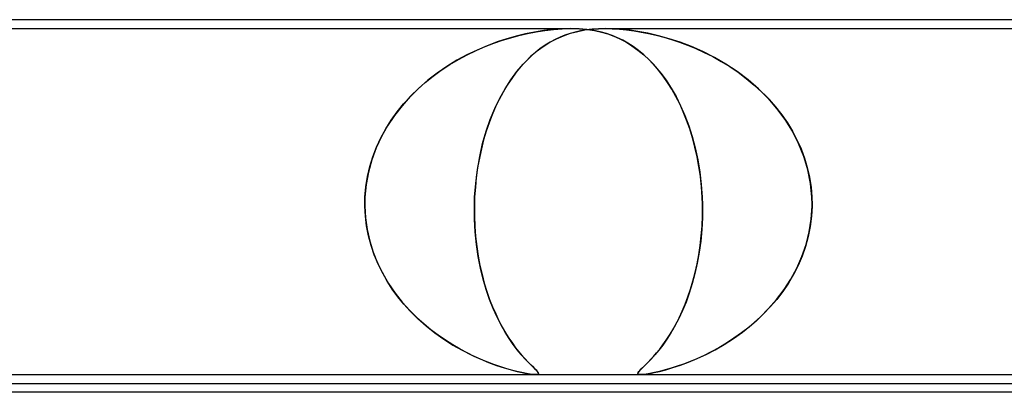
# Model space of a CAD drawing. Header units: millimetres. Extents: x -660 to 660, y -2 to 380.
# Tile 53 of 103: x -56 to -45, y 376 to 380. Entities that reach past the tile are written whole.
import ezdxf

# ---------------------------------------------------------------- set-up
doc = ezdxf.new("R2010")
doc.units = ezdxf.units.MM
doc.layers.add('HIDDEN', color=7, linetype='Continuous')
doc.layers.add('THICK', color=7, linetype='Continuous')

msp = doc.modelspace()

# ---------------------------------------------------------------- linework, layer by layer
at = {"layer": 'HIDDEN'}
for p, q in [((-61.611, 379.9), (-49.636, 379.9)), ((-61.61, 379.9), (-49.636, 379.9)), ((-49.839, 379.89), (-49.943, 379.877)), ((-49.93, 379.879), (-49.831, 379.89)), ((-49.736, 379.897), (-49.839, 379.89)), ((-49.831, 379.89), (-49.733, 379.897)), ((-49.636, 379.9), (-49.736, 379.897)), ((-49.733, 379.897), (-49.636, 379.9)), ((-49.543, 379.897), (-49.636, 379.9)), ((-49.636, 379.9), (-49.54, 379.897)), ((-49.458, 379.89), (-49.543, 379.897)), ((-49.54, 379.897), (-49.451, 379.89)), ((-49.478, 379.884), (-49.401, 379.893)), ((-49.397, 379.893), (-49.465, 379.885)), ((-49.379, 379.879), (-49.458, 379.89)), ((-49.451, 379.89), (-49.369, 379.877)), ((-49.401, 379.893), (-49.326, 379.898)), ((-49.325, 379.898), (-49.397, 379.893)), ((-49.326, 379.898), (-49.25, 379.9)), ((-49.249, 379.9), (-49.325, 379.898)), ((-49.25, 379.9), (-49.171, 379.898)), ((-49.25, 379.9), (-37.275, 379.9)), ((-49.25, 379.9), (-37.275, 379.9)), ((-49.17, 379.898), (-49.249, 379.9)), ((-49.171, 379.898), (-49.09, 379.893)), ((-49.086, 379.893), (-49.17, 379.898)), ((-49.09, 379.893), (-49.008, 379.885)), ((-48.991, 379.884), (-49.086, 379.893)), ((-50.358, 379.785), (-50.467, 379.749)), ((-50.409, 379.769), (-50.315, 379.797)), ((-50.252, 379.815), (-50.358, 379.785)), ((-50.315, 379.797), (-50.222, 379.822)), ((-50.149, 379.84), (-50.252, 379.815)), ((-50.222, 379.822), (-50.126, 379.844)), ((-50.047, 379.86), (-50.149, 379.84)), ((-50.126, 379.844), (-50.028, 379.863)), ((-49.943, 379.877), (-50.047, 379.86)), ((-50.028, 379.863), (-49.93, 379.879)), ((-49.874, 379.745), (-49.798, 379.785)), ((-49.759, 379.803), (-49.815, 379.777)), ((-49.798, 379.785), (-49.721, 379.819)), ((-49.703, 379.826), (-49.759, 379.803)), ((-49.721, 379.819), (-49.641, 379.847)), ((-49.646, 379.845), (-49.703, 379.826)), ((-49.589, 379.861), (-49.646, 379.845)), ((-49.641, 379.847), (-49.56, 379.868)), ((-49.529, 379.875), (-49.589, 379.861)), ((-49.56, 379.868), (-49.478, 379.884)), ((-49.465, 379.885), (-49.529, 379.875)), ((-49.306, 379.863), (-49.379, 379.879)), ((-49.369, 379.877), (-49.292, 379.86)), ((-49.236, 379.844), (-49.306, 379.863)), ((-49.292, 379.86), (-49.221, 379.84)), ((-49.172, 379.822), (-49.236, 379.844)), ((-49.221, 379.84), (-49.153, 379.815)), ((-49.112, 379.797), (-49.172, 379.822)), ((-49.153, 379.815), (-49.085, 379.785)), ((-49.053, 379.769), (-49.112, 379.797)), ((-49.085, 379.785), (-49.017, 379.749)), ((-49.008, 379.885), (-48.925, 379.875)), ((-48.884, 379.868), (-48.991, 379.884)), ((-48.925, 379.875), (-48.844, 379.861)), ((-48.769, 379.847), (-48.884, 379.868)), ((-48.844, 379.861), (-48.762, 379.845)), ((-48.65, 379.819), (-48.769, 379.847)), ((-48.762, 379.845), (-48.677, 379.826)), ((-48.677, 379.826), (-48.591, 379.803)), ((-48.529, 379.785), (-48.65, 379.819)), ((-48.591, 379.803), (-48.502, 379.777)), ((-48.406, 379.745), (-48.529, 379.785)), ((-50.703, 379.654), (-50.604, 379.697)), ((-50.579, 379.707), (-50.693, 379.658)), ((-50.604, 379.697), (-50.505, 379.735)), ((-50.467, 379.749), (-50.579, 379.707)), ((-50.505, 379.735), (-50.409, 379.769)), ((-49.981, 379.675), (-50.036, 379.632)), ((-50.026, 379.64), (-49.95, 379.697)), ((-49.926, 379.713), (-49.981, 379.675)), ((-49.95, 379.697), (-49.874, 379.745)), ((-49.87, 379.747), (-49.926, 379.713)), ((-49.815, 379.777), (-49.87, 379.747)), ((-48.993, 379.735), (-49.053, 379.769)), ((-49.017, 379.749), (-48.949, 379.707)), ((-48.934, 379.697), (-48.993, 379.735)), ((-48.949, 379.707), (-48.881, 379.658)), ((-48.875, 379.654), (-48.934, 379.697)), ((-48.502, 379.777), (-48.413, 379.747)), ((-48.413, 379.747), (-48.321, 379.713)), ((-48.279, 379.697), (-48.406, 379.745)), ((-48.321, 379.713), (-48.227, 379.675)), ((-48.15, 379.64), (-48.279, 379.697)), ((-48.227, 379.675), (-48.133, 379.632)), ((-50.808, 379.603), (-50.921, 379.542)), ((-50.904, 379.552), (-50.804, 379.605)), ((-50.693, 379.658), (-50.808, 379.603)), ((-50.804, 379.605), (-50.703, 379.654)), ((-50.175, 379.499), (-50.101, 379.574)), ((-50.091, 379.584), (-50.145, 379.53)), ((-50.101, 379.574), (-50.026, 379.64)), ((-50.036, 379.632), (-50.091, 379.584)), ((-48.881, 379.658), (-48.814, 379.603)), ((-48.816, 379.605), (-48.875, 379.654)), ((-48.759, 379.552), (-48.816, 379.605)), ((-48.814, 379.603), (-48.749, 379.542)), ((-48.02, 379.574), (-48.15, 379.64)), ((-48.133, 379.632), (-48.037, 379.584)), ((-48.037, 379.584), (-47.942, 379.53)), ((-47.89, 379.499), (-48.02, 379.574)), ((-51.033, 379.474), (-51.142, 379.399)), ((-51.097, 379.431), (-51.002, 379.494)), ((-50.921, 379.542), (-51.033, 379.474)), ((-51.002, 379.494), (-50.904, 379.552)), ((-50.199, 379.472), (-50.252, 379.408)), ((-50.246, 379.415), (-50.175, 379.499)), ((-50.145, 379.53), (-50.199, 379.472)), ((-48.703, 379.494), (-48.759, 379.552)), ((-48.749, 379.542), (-48.685, 379.474)), ((-48.649, 379.431), (-48.703, 379.494)), ((-48.685, 379.474), (-48.623, 379.399)), ((-47.942, 379.53), (-47.847, 379.472)), ((-47.762, 379.415), (-47.89, 379.499)), ((-47.847, 379.472), (-47.753, 379.408)), ((-51.278, 379.292), (-51.189, 379.364)), ((-51.142, 379.399), (-51.248, 379.317)), ((-51.189, 379.364), (-51.097, 379.431)), ((-50.303, 379.338), (-50.353, 379.263)), ((-50.314, 379.323), (-50.246, 379.415)), ((-50.252, 379.408), (-50.303, 379.338)), ((-48.597, 379.364), (-48.649, 379.431)), ((-48.623, 379.399), (-48.564, 379.317)), ((-48.547, 379.292), (-48.597, 379.364)), ((-47.64, 379.323), (-47.762, 379.415)), ((-47.753, 379.408), (-47.66, 379.338)), ((-47.66, 379.338), (-47.57, 379.263)), ((-51.35, 379.229), (-51.447, 379.133)), ((-51.363, 379.216), (-51.278, 379.292)), ((-51.248, 379.317), (-51.35, 379.229)), ((-50.353, 379.263), (-50.401, 379.184)), ((-50.378, 379.222), (-50.314, 379.323)), ((-48.564, 379.317), (-48.507, 379.229)), ((-48.499, 379.216), (-48.547, 379.292)), ((-48.507, 379.229), (-48.452, 379.133)), ((-47.524, 379.222), (-47.64, 379.323)), ((-47.57, 379.263), (-47.484, 379.184)), ((-51.447, 379.133), (-51.539, 379.03)), ((-51.522, 379.051), (-51.445, 379.136)), ((-51.445, 379.136), (-51.363, 379.216)), ((-50.494, 378.998), (-50.439, 379.114)), ((-50.401, 379.184), (-50.445, 379.102)), ((-50.439, 379.114), (-50.378, 379.222)), ((-48.454, 379.136), (-48.499, 379.216)), ((-48.41, 379.051), (-48.454, 379.136)), ((-48.452, 379.133), (-48.401, 379.03)), ((-47.415, 379.114), (-47.524, 379.222)), ((-47.484, 379.184), (-47.404, 379.102)), ((-47.314, 378.998), (-47.415, 379.114)), ((-51.539, 379.03), (-51.624, 378.921)), ((-51.594, 378.962), (-51.522, 379.051)), ((-50.486, 379.017), (-50.524, 378.928)), ((-50.445, 379.102), (-50.486, 379.017)), ((-48.37, 378.962), (-48.41, 379.051)), ((-48.401, 379.03), (-48.353, 378.921)), ((-47.404, 379.102), (-47.33, 379.017)), ((-47.33, 379.017), (-47.261, 378.928)), ((-51.624, 378.921), (-51.702, 378.805)), ((-51.661, 378.868), (-51.594, 378.962)), ((-50.524, 378.928), (-50.559, 378.836)), ((-50.545, 378.874), (-50.494, 378.998)), ((-48.332, 378.868), (-48.37, 378.962)), ((-48.353, 378.921), (-48.309, 378.805)), ((-47.222, 378.874), (-47.314, 378.998)), ((-47.261, 378.928), (-47.197, 378.836)), ((-51.702, 378.805), (-51.771, 378.683)), ((-51.722, 378.771), (-51.661, 378.868)), ((-50.591, 378.742), (-50.545, 378.874)), ((-50.559, 378.836), (-50.591, 378.742)), ((-48.298, 378.771), (-48.332, 378.868)), ((-48.309, 378.805), (-48.27, 378.683)), ((-47.14, 378.742), (-47.222, 378.874)), ((-47.197, 378.836), (-47.14, 378.742)), ((-51.771, 378.683), (-51.83, 378.555)), ((-51.827, 378.564), (-51.778, 378.669)), ((-51.778, 378.669), (-51.722, 378.771)), ((-50.631, 378.604), (-50.591, 378.742)), ((-50.591, 378.742), (-50.62, 378.644)), ((-48.266, 378.669), (-48.298, 378.771)), ((-48.27, 378.683), (-48.236, 378.555)), ((-48.238, 378.564), (-48.266, 378.669)), ((-47.14, 378.742), (-47.089, 378.644)), ((-47.07, 378.604), (-47.14, 378.742)), ((-51.868, 378.455), (-51.827, 378.564)), ((-50.664, 378.459), (-50.631, 378.604)), ((-50.62, 378.644), (-50.645, 378.543)), ((-48.214, 378.455), (-48.238, 378.564)), ((-47.089, 378.644), (-47.043, 378.543)), ((-47.011, 378.459), (-47.07, 378.604)), ((-51.903, 378.344), (-51.868, 378.455)), ((-51.83, 378.555), (-51.88, 378.421)), ((-50.69, 378.308), (-50.664, 378.459)), ((-50.645, 378.543), (-50.668, 378.439)), ((-48.236, 378.555), (-48.207, 378.421)), ((-48.193, 378.344), (-48.214, 378.455)), ((-47.043, 378.543), (-47.005, 378.439)), ((-46.966, 378.308), (-47.011, 378.459)), ((-51.929, 378.231), (-51.903, 378.344)), ((-51.88, 378.421), (-51.918, 378.283)), ((-50.668, 378.439), (-50.687, 378.333)), ((-48.207, 378.421), (-48.184, 378.283)), ((-48.177, 378.231), (-48.193, 378.344)), ((-47.005, 378.439), (-46.973, 378.333)), ((-51.947, 378.116), (-51.929, 378.231)), ((-51.918, 378.283), (-51.943, 378.143)), ((-50.709, 378.155), (-50.69, 378.308)), ((-50.687, 378.333), (-50.702, 378.224)), ((-48.184, 378.283), (-48.167, 378.143)), ((-48.165, 378.116), (-48.177, 378.231)), ((-46.973, 378.333), (-46.948, 378.224)), ((-46.936, 378.155), (-46.966, 378.308)), ((-51.943, 378.143), (-51.957, 378)), ((-51.957, 378), (-51.947, 378.116)), ((-50.721, 378), (-50.709, 378.155)), ((-50.702, 378.224), (-50.713, 378.112)), ((-48.167, 378.143), (-48.157, 378)), ((-48.157, 378), (-48.165, 378.116)), ((-46.948, 378.224), (-46.93, 378.112)), ((-46.921, 378), (-46.936, 378.155)), ((-50.713, 378.112), (-50.721, 378)), ((-46.93, 378.112), (-46.921, 378)), ((-51.957, 377.983), (-51.958, 377.967)), ((-51.958, 377.967), (-51.957, 377.983)), ((-51.958, 377.967), (-51.958, 377.95)), ((-51.958, 377.95), (-51.958, 377.967)), ((-51.958, 377.95), (-51.958, 377.933)), ((-51.958, 377.933), (-51.958, 377.95)), ((-51.958, 377.933), (-51.958, 377.917)), ((-51.958, 377.917), (-51.958, 377.933)), ((-51.958, 377.917), (-51.958, 377.9)), ((-51.958, 377.9), (-51.958, 377.917)), ((-51.958, 377.9), (-51.951, 377.766)), ((-51.952, 377.787), (-51.958, 377.9)), ((-51.957, 378), (-51.957, 377.983)), ((-51.957, 377.983), (-51.957, 378)), ((-50.724, 377.9), (-50.723, 377.917)), ((-50.723, 377.917), (-50.724, 377.9)), ((-50.722, 377.752), (-50.724, 377.9)), ((-50.724, 377.9), (-50.723, 377.784)), ((-50.723, 377.933), (-50.722, 377.95)), ((-50.722, 377.95), (-50.723, 377.933)), ((-50.723, 377.917), (-50.723, 377.933)), ((-50.723, 377.933), (-50.723, 377.917)), ((-50.722, 377.967), (-50.721, 377.983)), ((-50.721, 377.983), (-50.722, 377.967)), ((-50.722, 377.95), (-50.722, 377.967)), ((-50.722, 377.967), (-50.722, 377.95)), ((-50.721, 377.983), (-50.721, 378)), ((-50.721, 378), (-50.721, 377.983)), ((-48.156, 377.983), (-48.157, 378)), ((-48.157, 378), (-48.156, 377.983)), ((-48.156, 377.967), (-48.156, 377.983)), ((-48.156, 377.983), (-48.156, 377.967)), ((-48.155, 377.95), (-48.156, 377.967)), ((-48.156, 377.967), (-48.155, 377.95)), ((-48.155, 377.933), (-48.155, 377.95)), ((-48.155, 377.95), (-48.155, 377.933)), ((-48.154, 377.917), (-48.155, 377.933)), ((-48.155, 377.933), (-48.154, 377.917)), ((-48.154, 377.9), (-48.155, 377.766)), ((-48.154, 377.9), (-48.154, 377.917)), ((-48.154, 377.917), (-48.154, 377.9)), ((-48.154, 377.787), (-48.154, 377.9)), ((-46.929, 377.752), (-46.919, 377.9)), ((-46.919, 377.9), (-46.925, 377.784)), ((-46.921, 378), (-46.92, 377.983)), ((-46.92, 377.983), (-46.921, 378)), ((-46.92, 377.983), (-46.92, 377.967)), ((-46.92, 377.967), (-46.92, 377.983)), ((-46.92, 377.967), (-46.919, 377.95)), ((-46.919, 377.95), (-46.92, 377.967)), ((-46.919, 377.95), (-46.919, 377.933)), ((-46.919, 377.933), (-46.919, 377.95)), ((-46.919, 377.933), (-46.919, 377.917)), ((-46.919, 377.917), (-46.919, 377.933)), ((-46.919, 377.917), (-46.919, 377.9)), ((-46.919, 377.9), (-46.919, 377.917)), ((-51.939, 377.675), (-51.952, 377.787)), ((-50.723, 377.784), (-50.719, 377.669)), ((-48.159, 377.675), (-48.154, 377.787)), ((-46.925, 377.784), (-46.94, 377.669)), ((-51.951, 377.766), (-51.932, 377.635)), ((-51.917, 377.564), (-51.939, 377.675)), ((-50.715, 377.608), (-50.722, 377.752)), ((-48.167, 377.564), (-48.159, 377.675)), ((-48.155, 377.766), (-48.161, 377.635)), ((-46.951, 377.608), (-46.929, 377.752)), ((-51.932, 377.635), (-51.903, 377.505)), ((-51.888, 377.455), (-51.917, 377.564)), ((-50.719, 377.669), (-50.71, 377.555)), ((-50.7, 377.467), (-50.715, 377.608)), ((-48.179, 377.455), (-48.167, 377.564)), ((-48.161, 377.635), (-48.173, 377.505)), ((-46.986, 377.467), (-46.951, 377.608)), ((-46.94, 377.669), (-46.963, 377.555)), ((-51.903, 377.505), (-51.863, 377.379)), ((-51.852, 377.35), (-51.888, 377.455)), ((-50.71, 377.555), (-50.697, 377.443)), ((-50.68, 377.331), (-50.7, 377.467)), ((-48.195, 377.35), (-48.179, 377.455)), ((-48.173, 377.505), (-48.19, 377.379)), ((-47.033, 377.331), (-46.986, 377.467)), ((-46.963, 377.555), (-46.994, 377.443)), ((-51.863, 377.379), (-51.814, 377.256)), ((-51.81, 377.247), (-51.852, 377.35)), ((-50.697, 377.443), (-50.681, 377.335)), ((-48.214, 377.247), (-48.195, 377.35)), ((-48.19, 377.379), (-48.212, 377.256)), ((-46.994, 377.443), (-47.032, 377.335)), ((-51.814, 377.256), (-51.756, 377.138)), ((-51.761, 377.149), (-51.81, 377.247)), ((-50.681, 377.335), (-50.661, 377.23)), ((-50.655, 377.2), (-50.68, 377.331)), ((-50.661, 377.23), (-50.638, 377.128)), ((-48.212, 377.256), (-48.238, 377.138)), ((-48.236, 377.149), (-48.214, 377.247)), ((-47.077, 377.23), (-47.128, 377.128)), ((-47.091, 377.2), (-47.033, 377.331)), ((-47.032, 377.335), (-47.077, 377.23)), ((-51.708, 377.054), (-51.761, 377.149)), ((-51.756, 377.138), (-51.69, 377.026)), ((-50.624, 377.076), (-50.655, 377.2)), ((-50.638, 377.128), (-50.612, 377.03)), ((-48.238, 377.138), (-48.269, 377.026)), ((-48.261, 377.054), (-48.236, 377.149)), ((-47.128, 377.128), (-47.186, 377.03)), ((-47.158, 377.076), (-47.091, 377.2)), ((-51.649, 376.963), (-51.708, 377.054)), ((-51.69, 377.026), (-51.617, 376.919)), ((-50.59, 376.958), (-50.624, 377.076)), ((-50.612, 377.03), (-50.583, 376.937)), ((-48.269, 377.026), (-48.302, 376.919)), ((-48.288, 376.963), (-48.261, 377.054)), ((-47.186, 377.03), (-47.249, 376.937)), ((-47.234, 376.958), (-47.158, 377.076)), ((-51.585, 376.876), (-51.649, 376.963)), ((-51.617, 376.919), (-51.538, 376.817)), ((-50.552, 376.847), (-50.59, 376.958)), ((-50.583, 376.937), (-50.552, 376.848)), ((-48.302, 376.919), (-48.339, 376.817)), ((-48.317, 376.876), (-48.288, 376.963)), ((-47.318, 376.847), (-47.234, 376.958)), ((-47.249, 376.937), (-47.317, 376.848)), ((-51.518, 376.794), (-51.585, 376.876)), ((-51.538, 376.817), (-51.452, 376.722)), ((-51.447, 376.716), (-51.518, 376.794)), ((-50.552, 376.848), (-50.519, 376.763)), ((-50.511, 376.743), (-50.552, 376.847)), ((-48.381, 376.716), (-48.348, 376.794)), ((-48.339, 376.817), (-48.379, 376.722)), ((-48.348, 376.794), (-48.317, 376.876)), ((-47.408, 376.743), (-47.318, 376.847)), ((-47.317, 376.848), (-47.39, 376.763)), ((-51.452, 376.722), (-51.362, 376.632)), ((-51.372, 376.641), (-51.447, 376.716)), ((-50.519, 376.763), (-50.484, 376.683)), ((-50.468, 376.647), (-50.511, 376.743)), ((-50.484, 376.683), (-50.448, 376.607)), ((-48.379, 376.722), (-48.42, 376.632)), ((-48.416, 376.641), (-48.381, 376.716)), ((-47.466, 376.683), (-47.546, 376.607)), ((-47.502, 376.647), (-47.408, 376.743)), ((-47.39, 376.763), (-47.466, 376.683)), ((-51.295, 376.572), (-51.372, 376.641)), ((-51.362, 376.632), (-51.268, 376.548)), ((-51.215, 376.506), (-51.295, 376.572)), ((-50.423, 376.559), (-50.468, 376.647)), ((-50.448, 376.607), (-50.411, 376.536)), ((-48.488, 376.506), (-48.451, 376.572)), ((-48.42, 376.632), (-48.464, 376.548)), ((-48.451, 376.572), (-48.416, 376.641)), ((-47.546, 376.607), (-47.629, 376.536)), ((-47.601, 376.559), (-47.502, 376.647)), ((-51.268, 376.548), (-51.169, 376.471)), ((-51.133, 376.444), (-51.215, 376.506)), ((-51.169, 376.471), (-51.068, 376.399)), ((-50.377, 376.478), (-50.423, 376.559)), ((-50.411, 376.536), (-50.372, 376.47)), ((-50.331, 376.405), (-50.377, 376.478)), ((-50.372, 376.47), (-50.334, 376.409)), ((-48.509, 376.471), (-48.555, 376.399)), ((-48.525, 376.444), (-48.488, 376.506)), ((-48.464, 376.548), (-48.509, 376.471)), ((-47.805, 376.405), (-47.702, 376.478)), ((-47.713, 376.47), (-47.799, 376.409)), ((-47.629, 376.536), (-47.713, 376.47)), ((-47.702, 376.478), (-47.601, 376.559)), ((-51.05, 376.387), (-51.133, 376.444)), ((-51.068, 376.399), (-50.965, 376.333)), ((-50.967, 376.335), (-51.05, 376.387)), ((-50.334, 376.409), (-50.296, 376.353)), ((-50.286, 376.339), (-50.331, 376.405)), ((-50.296, 376.353), (-50.259, 376.303)), ((-48.555, 376.399), (-48.601, 376.333)), ((-48.6, 376.335), (-48.563, 376.387)), ((-48.563, 376.387), (-48.525, 376.444)), ((-47.884, 376.353), (-47.97, 376.303)), ((-47.909, 376.339), (-47.805, 376.405)), ((-47.799, 376.409), (-47.884, 376.353)), ((-50.885, 376.287), (-50.967, 376.335)), ((-50.965, 376.333), (-50.861, 376.274)), ((-50.804, 376.244), (-50.885, 376.287)), ((-50.861, 376.274), (-50.759, 376.222)), ((-50.725, 376.205), (-50.804, 376.244)), ((-50.241, 376.279), (-50.286, 376.339)), ((-50.259, 376.303), (-50.223, 376.257)), ((-50.198, 376.227), (-50.241, 376.279)), ((-50.223, 376.257), (-50.188, 376.216)), ((-48.704, 376.205), (-48.671, 376.244)), ((-48.646, 376.274), (-48.69, 376.222)), ((-48.671, 376.244), (-48.636, 376.287)), ((-48.601, 376.333), (-48.646, 376.274)), ((-48.636, 376.287), (-48.6, 376.335)), ((-48.054, 376.257), (-48.136, 376.216)), ((-48.114, 376.227), (-48.012, 376.279)), ((-47.97, 376.303), (-48.054, 376.257)), ((-48.012, 376.279), (-47.909, 376.339)), ((-50.759, 376.222), (-50.66, 376.176)), ((-50.648, 376.171), (-50.725, 376.205)), ((-50.66, 376.176), (-50.564, 376.137)), ((-50.573, 376.14), (-50.648, 376.171)), ((-50.503, 376.114), (-50.573, 376.14)), ((-50.564, 376.137), (-50.474, 376.103)), ((-50.157, 376.181), (-50.198, 376.227)), ((-50.188, 376.216), (-50.155, 376.179)), ((-50.119, 376.141), (-50.157, 376.181)), ((-50.155, 376.179), (-50.125, 376.147)), ((-50.125, 376.147), (-50.097, 376.118)), ((-50.085, 376.106), (-50.119, 376.141)), ((-50.097, 376.118), (-50.071, 376.093)), ((-48.769, 376.137), (-48.803, 376.103)), ((-48.792, 376.114), (-48.765, 376.14)), ((-48.731, 376.176), (-48.769, 376.137)), ((-48.765, 376.14), (-48.736, 376.171)), ((-48.736, 376.171), (-48.704, 376.205)), ((-48.69, 376.222), (-48.731, 376.176)), ((-48.369, 376.118), (-48.439, 376.093)), ((-48.402, 376.106), (-48.31, 376.141)), ((-48.294, 376.147), (-48.369, 376.118)), ((-48.31, 376.141), (-48.213, 376.181)), ((-48.217, 376.179), (-48.294, 376.147)), ((-48.136, 376.216), (-48.217, 376.179)), ((-48.213, 376.181), (-48.114, 376.227)), ((-50.436, 376.09), (-50.503, 376.114)), ((-50.474, 376.103), (-50.389, 376.075)), ((-50.371, 376.07), (-50.436, 376.09)), ((-50.389, 376.075), (-50.311, 376.053)), ((-50.307, 376.051), (-50.371, 376.07)), ((-50.311, 376.053), (-50.243, 376.035)), ((-50.246, 376.035), (-50.307, 376.051)), ((-50.188, 376.022), (-50.246, 376.035)), ((-50.243, 376.035), (-50.187, 376.022)), ((-50.137, 376.012), (-50.188, 376.022)), ((-50.187, 376.022), (-50.141, 376.013)), ((-50.141, 376.013), (-50.105, 376.007)), ((-50.095, 376.005), (-50.137, 376.012)), ((-50.105, 376.007), (-50.078, 376.003)), ((-50.055, 376.078), (-50.085, 376.106)), ((-50.071, 376.093), (-50.049, 376.071)), ((-50.031, 376.054), (-50.055, 376.078)), ((-50.049, 376.071), (-50.029, 376.052)), ((-50.014, 376.035), (-50.031, 376.054)), ((-50.029, 376.052), (-50.015, 376.036)), ((-50.015, 376.036), (-50.005, 376.022)), ((-50.005, 376.022), (-50.014, 376.035)), ((-50.011, 376.003), (-50.005, 376.007)), ((-50.002, 376.012), (-50.007, 376.005)), ((-50.002, 376.012), (-50.005, 376.022)), ((-50.005, 376.022), (-50.002, 376.012)), ((-50.005, 376.007), (-50.002, 376.012)), ((-48.882, 376.012), (-48.879, 376.022)), ((-48.88, 376.022), (-48.882, 376.013)), ((-48.882, 376.013), (-48.88, 376.007)), ((-48.878, 376.005), (-48.882, 376.012)), ((-48.871, 376.035), (-48.88, 376.022)), ((-48.88, 376.007), (-48.873, 376.003)), ((-48.879, 376.022), (-48.87, 376.035)), ((-48.854, 376.053), (-48.871, 376.035)), ((-48.87, 376.035), (-48.856, 376.051)), ((-48.856, 376.051), (-48.837, 376.07)), ((-48.831, 376.075), (-48.854, 376.053)), ((-48.837, 376.07), (-48.816, 376.09)), ((-48.803, 376.103), (-48.831, 376.075)), ((-48.816, 376.09), (-48.792, 376.114)), ((-48.807, 376.003), (-48.78, 376.007)), ((-48.746, 376.012), (-48.789, 376.005)), ((-48.78, 376.007), (-48.744, 376.012)), ((-48.695, 376.022), (-48.746, 376.012)), ((-48.744, 376.012), (-48.698, 376.022)), ((-48.698, 376.022), (-48.639, 376.035)), ((-48.637, 376.036), (-48.695, 376.022)), ((-48.639, 376.035), (-48.568, 376.054)), ((-48.575, 376.052), (-48.637, 376.036)), ((-48.508, 376.071), (-48.575, 376.052)), ((-48.568, 376.054), (-48.488, 376.078)), ((-48.439, 376.093), (-48.508, 376.071)), ((-48.488, 376.078), (-48.402, 376.106)), ((-50.061, 376.001), (-50.095, 376.005)), ((-50.078, 376.003), (-50.055, 376.001)), ((-50.036, 376), (-50.061, 376.001)), ((-50.055, 376.001), (-50.036, 376)), ((-50.036, 376), (-50.022, 376.001)), ((-50.018, 376.001), (-50.036, 376)), ((-50.022, 376.001), (-50.011, 376.003)), ((-50.007, 376.005), (-50.018, 376.001)), ((-48.866, 376.001), (-48.878, 376.005)), ((-48.873, 376.003), (-48.863, 376.001)), ((-48.848, 376), (-48.866, 376.001)), ((-48.863, 376.001), (-48.848, 376)), ((-48.823, 376.001), (-48.848, 376)), ((-48.848, 376), (-48.83, 376.001)), ((-48.83, 376.001), (-48.807, 376.003)), ((-48.789, 376.005), (-48.823, 376.001))]:
    msp.add_line(p, q, dxfattribs=at)
at = {"layer": 'THICK'}
for p, q in [((398, 380), (-398, 380)), ((-121.085, 376), (121.085, 376)), ((-120.975, 375.9), (-24.721, 375.9)), ((80, 375.8), (-80, 375.8))]:
    msp.add_line(p, q, dxfattribs=at)

doc.saveas('drawing.dxf')
